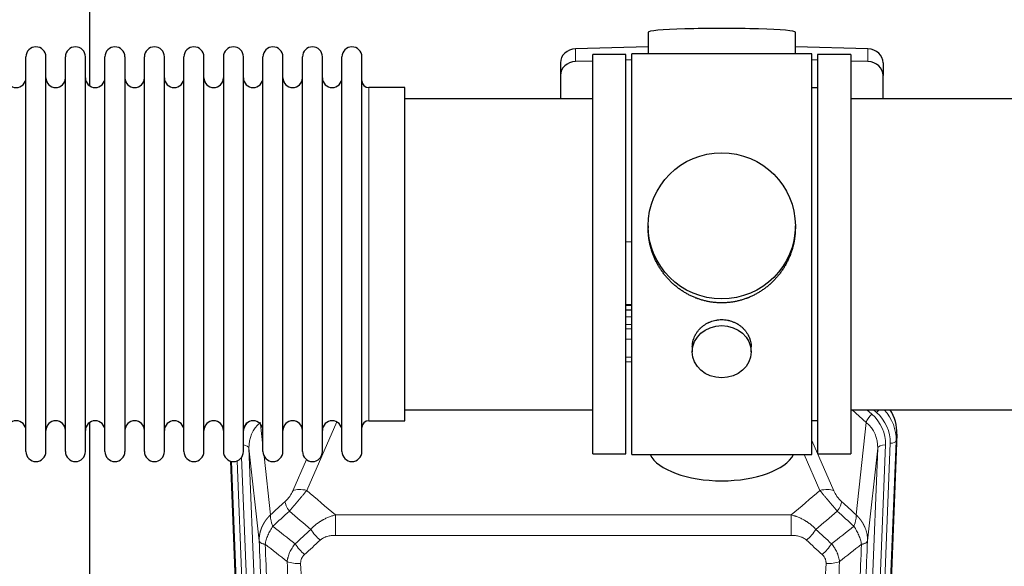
# Model space of a CAD drawing. Header units: inches. Extents: x 0 to 23760, y -13 to 16800.
# Tile 41 of 256: x 5277 to 5781, y 6210 to 6490. Entities that reach past the tile are written whole.
import ezdxf

# ---------------------------------------------------------------- set-up
doc = ezdxf.new("R2010")
doc.units = ezdxf.units.IN
doc.layers.add('1', color=7, linetype='Continuous', true_color=0xffffff)

msp = doc.modelspace()

# ---------------------------------------------------------------- linework, layer by layer
at = {"layer": '1', "color": 2, "linetype": 'Continuous', "lineweight": 25}
for p, q in [((5312.946, 6494.065), (5312.946, 6455.82)), ((5598.622, 6483.21), (5598.622, 6472.146)), ((5673.95, 6472.146), (5673.95, 6483.21)), ((5598.623, 6475.783), (5561.507, 6474.633)), ((5711.065, 6474.633), (5673.949, 6475.783)), ((5280.486, 6459.215), (5280.486, 6470.616)), ((5290.686, 6459.215), (5290.686, 6470.616)), ((5300.686, 6459.215), (5300.686, 6470.616)), ((5310.886, 6459.215), (5310.886, 6470.616)), ((5320.886, 6459.215), (5320.886, 6470.616)), ((5331.086, 6470.616), (5331.086, 6459.215)), ((5341.086, 6459.215), (5341.086, 6470.616)), ((5351.286, 6459.215), (5351.286, 6470.616)), ((5361.286, 6268.816), (5361.286, 6470.616)), ((5371.486, 6268.816), (5371.486, 6470.616)), ((5381.486, 6470.616), (5381.486, 6268.816)), ((5391.686, 6268.816), (5391.686, 6470.616)), ((5401.686, 6268.816), (5401.686, 6470.616)), ((5411.886, 6268.816), (5411.886, 6470.616)), ((5421.886, 6268.816), (5421.886, 6470.616)), ((5432.086, 6268.816), (5432.086, 6470.616)), ((5442.086, 6268.816), (5442.086, 6470.616)), ((5452.286, 6268.816), (5452.286, 6470.616)), ((5570.286, 6267.716), (5570.286, 6471.716)), ((5587.286, 6471.716), (5570.286, 6471.716)), ((5587.286, 6267.716), (5587.286, 6471.716)), ((5590.286, 6267.286), (5590.286, 6472.146)), ((5634.841, 6472.146), (5590.286, 6472.146)), ((5682.286, 6472.146), (5634.841, 6472.146)), ((5682.286, 6267.286), (5682.286, 6472.146)), ((5702.286, 6471.716), (5685.286, 6471.716)), ((5685.286, 6471.716), (5685.286, 6267.716)), ((5702.286, 6471.716), (5702.286, 6267.716)), ((5553.786, 6467.541), (5553.786, 6461.077)), ((5570.286, 6468.441), (5561.507, 6468.169)), ((5590.286, 6469.06), (5587.287, 6468.967)), ((5685.285, 6468.967), (5682.286, 6469.06)), ((5711.065, 6468.169), (5702.286, 6468.441)), ((5718.786, 6467.541), (5718.786, 6461.077)), ((5553.786, 6461.077), (5553.786, 6449.216)), ((5718.786, 6449.216), (5718.786, 6461.077)), ((5280.486, 6268.816), (5280.486, 6459.215)), ((5290.686, 6268.816), (5290.686, 6459.215)), ((5300.686, 6268.816), (5300.686, 6459.215)), ((5310.886, 6268.816), (5310.886, 6459.215)), ((5320.886, 6268.816), (5320.886, 6459.215)), ((5331.086, 6459.215), (5331.086, 6268.816)), ((5341.086, 6268.816), (5341.086, 6459.215)), ((5351.286, 6268.816), (5351.286, 6459.215)), ((5474.286, 6454.866), (5455.786, 6454.866)), ((5474.286, 6284.566), (5474.286, 6454.866)), ((5685.286, 6454.716), (5682.286, 6454.716)), ((5570.286, 6449.216), (5474.286, 6449.216)), ((5798.286, 6449.216), (5702.286, 6449.216)), ((5598.646, 6384.204), (5598.646, 6383.067)), ((5673.926, 6383.067), (5673.926, 6384.204)), ((5587.287, 6376.205), (5590.286, 6376.113)), ((5587.284, 6341.33), (5590.283, 6341.33)), ((5590.284, 6343.834), (5587.286, 6343.834)), ((5621.238, 6322.432), (5621.238, 6319.847)), ((5651.334, 6319.847), (5651.334, 6322.42)), ((5474.286, 6290.216), (5570.286, 6290.216)), ((5702.286, 6290.216), (5798.286, 6290.216)), ((5455.786, 6284.566), (5474.286, 6284.566)), ((5682.286, 6284.716), (5685.286, 6284.716)), ((5312.946, 6283.607), (5312.946, 6056.806)), ((5725.808, 6277.714), (5712.69, 5944.512)), ((5397.882, 5944.512), (5385.309, 6263.875)), ((5570.286, 6267.716), (5587.286, 6267.716)), ((5590.286, 6267.286), (5682.286, 6267.286)), ((5685.286, 6267.716), (5702.286, 6267.716))]:
    msp.add_line(p, q, dxfattribs=at)
at = {"layer": '1', "color": 110, "linetype": 'Continuous', "lineweight": 13}
for p, q in [((5561.507, 6474.633), (5561.507, 6468.169)), ((5711.065, 6474.633), (5711.065, 6468.169)), ((5455.786, 6284.566), (5455.786, 6454.866)), ((5590.284, 6343.445), (5587.286, 6343.445)), ((5587.284, 6337.693), (5590.284, 6337.693)), ((5590.284, 6333.722), (5587.284, 6333.722)), ((5587.285, 6331.631), (5590.283, 6331.631)), ((5590.283, 6326.338), (5587.285, 6326.338)), ((5587.285, 6317.08), (5590.284, 6317.08)), ((5590.284, 6314.635), (5587.285, 6314.635)), ((5710.212, 6283.739), (5702.91, 6290.216)), ((5713.037, 6287.995), (5710.532, 6290.216)), ((5715.428, 6288.83), (5713.866, 6290.216)), ((5439.454, 6283.97), (5424.073, 6248.939)), ((5704.987, 6236.539), (5710.212, 6283.739)), ((5400.459, 6282.847), (5401.686, 6271.76)), ((5682.286, 6274.468), (5693.56, 6248.789)), ((5725.427, 6274.276), (5712.317, 5941.254)), ((5725.808, 6277.714), (5725.427, 6274.276)), ((5394.522, 6270.594), (5407.589, 5938.7)), ((5399.77, 6223.188), (5394.522, 6270.594)), ((5702.983, 5938.7), (5716.05, 6270.594)), ((5720.042, 6272.22), (5706.975, 5940.327)), ((5709.323, 5940.034), (5722.433, 6273.056)), ((5716.05, 6270.594), (5710.802, 6223.188)), ((5398.255, 5941.254), (5385.556, 6263.817)), ((5388.492, 6264.085), (5401.249, 5940.034)), ((5390.779, 6265.909), (5403.597, 5940.327)), ((5402.275, 6266.436), (5405.585, 6236.539)), ((5417.012, 6248.789), (5423.992, 6264.688)), ((5686.499, 6248.939), (5678.443, 6267.286)), ((5438.7, 6236.419), (5671.872, 6236.419)), ((5438.7, 6225.988), (5438.7, 6236.419)), ((5671.872, 6225.988), (5671.872, 6236.419)), ((5671.872, 6225.988), (5438.7, 6225.988))]:
    msp.add_line(p, q, dxfattribs=at)
at = {"layer": '1', "color": 2, "linetype": 'Continuous', "lineweight": 25}
for centre, radius, start, end in [((5285.586, 6470.616), 5.1, 0, 180), ((5305.786, 6470.616), 5.1, 0, 180), ((5325.986, 6470.616), 5.1, 0, 180), ((5346.186, 6470.616), 5.1, 0, 180), ((5366.386, 6470.616), 5.1, 0, 180), ((5386.586, 6470.616), 5.1, 0, 180), ((5406.786, 6470.616), 5.1, 0, 180), ((5426.986, 6470.616), 5.1, 0, 180), ((5447.186, 6470.616), 5.1, 0, 180), ((5275.486, 6459.866), 5, 180, 0), ((5295.686, 6459.866), 5, 180, 0), ((5315.886, 6459.866), 5, 180, 0), ((5336.086, 6459.866), 5, 180, 0), ((5356.286, 6459.866), 5, 180, 0), ((5376.486, 6459.866), 5, 180, 0), ((5396.686, 6459.866), 5, 180, 0), ((5416.886, 6459.866), 5, 180, 0), ((5437.086, 6459.866), 5, 180, 0), ((5455.786, 6458.366), 3.5, 180, 270), ((5275.486, 6279.566), 5, 0, 180), ((5295.686, 6279.566), 5, 0, 180), ((5315.886, 6279.566), 5, 0, 180), ((5336.086, 6279.566), 5, 0, 180), ((5356.286, 6279.566), 5, 0, 180), ((5376.486, 6279.566), 5, 0, 180), ((5396.686, 6279.566), 5, 0, 180), ((5416.886, 6279.566), 5, 0, 180), ((5437.086, 6279.566), 5, 0, 180), ((5455.786, 6281.066), 3.5, 90, 180), ((5285.586, 6268.816), 5.1, 180, 0), ((5305.786, 6268.816), 5.1, 180, 0), ((5325.986, 6268.816), 5.1, 180, 0), ((5346.186, 6268.816), 5.1, 180, 0), ((5366.386, 6268.816), 5.1, 180, 0), ((5386.586, 6268.816), 5.1, 180, 0), ((5406.786, 6268.816), 5.1, 180, 0), ((5426.986, 6268.816), 5.1, 180, 0), ((5447.186, 6268.816), 5.1, 180, 0)]:
    msp.add_arc(centre, radius, start, end, dxfattribs=at)
for centre, major_axis, ratio, start_param, end_param in [((5636.286, 6483.21), (37.664, 0), 0.0504434, 0, 3.1415927), ((5561.786, 6467.541), (8, 0), 0.8870108, 1.6057029, 3.1415927), ((5710.786, 6467.541), (8, 0), 0.8870108, 0, 1.5358897), ((5561.786, 6461.077), (8, 0), 0.8870108, 1.6057029, 3.1415927), ((5710.786, 6461.077), (8, 0), 0.8870108, 0, 1.5358897), ((5698.786, 6278.522), (-27.038, -0.124), 0.8859493, 3.102669, 3.6464193), ((5636.286, 6271.258), (37.64, 0), 0.4617486, 3.372107, 6.0525728)]:
    msp.add_ellipse(centre, major_axis=major_axis, ratio=ratio, start_param=start_param, end_param=end_param, dxfattribs=at)
for centre, major_axis, ratio in [((5636.286, 6384.204), (37.64, 0), 0.9914449), ((5636.286, 6319.847), (-15.048, 0), 0.8870108)]:
    msp.add_ellipse(centre, major_axis=major_axis, ratio=ratio, dxfattribs=at)
at = {"layer": '1', "color": 110, "linetype": 'Continuous', "lineweight": 13}
for centre, major_axis, ratio, start_param, end_param in [((5715.428, 6290.216), (1.991, 2.244), 0.3265056, 4.3596844, 4.9945095), ((5698.414, 6273.775), (-24.034, -0.11), 0.8859493, 3.102669, 3.9217821), ((5698.414, 6275.16), (27.029, -0.244), 0.8851019, 6.2564288, 6.9740615), ((5414.55, 6271.092), (20.033, -0.591), 0.8872905, 2.3837407, 3.2028538), ((5713.037, 6286.148), (2.654, 2.992), 0.3265056, 1.2180917, 2.7365282), ((5696.022, 6271.092), (-20.033, -0.591), 0.8872905, 3.0803315, 3.8994446), ((5696.022, 6272.939), (-24.034, -0.11), 0.8859493, 3.102669, 3.9217821), ((5414.55, 6272.939), (24.034, -0.11), 0.8859493, 2.6223803, 2.8322909), ((5722.433, 6274.441), (2.998, -0.118), 0.4614673, 4.7305545, 6.248991), ((5390.53, 6270.373), (3.997, 0.157), 0.4614673, 0.0341943, 1.2593116), ((5720.042, 6270.373), (3.997, -0.157), 0.4614673, 1.5889619, 3.1073983), ((5424.073, 6242.767), (-9.156, 4.02), 0.5833249, 4.9631119, 5.806783), ((5686.499, 6242.767), (-9.156, -4.02), 0.5833249, 3.617995, 4.4616661), ((5419.986, 6237.169), (6.719, -7.407), 0.3029797, 3.5431496, 4.2886573), ((5690.586, 6237.169), (-6.719, -7.407), 0.3029797, 1.994528, 2.7400357), ((5430.941, 6227.782), (6.736, -7.391), 0.3030979, 4.2875497, 5.03344), ((5679.631, 6227.782), (-6.736, -7.391), 0.3030979, 1.2497453, 1.9956357), ((5422.933, 6220.49), (6.729, -7.397), 0.3051216, 4.2889758, 5.0360109), ((5687.639, 6220.49), (6.729, 7.397), 0.3051216, 4.388767, 5.1358022), ((5420.961, 6215.896), (-9.992, -0.404), 0.431453, 0.7935197, 1.5533391), ((5689.611, 6215.896), (-9.992, 0.404), 0.431453, 1.5882535, 2.3480729)]:
    msp.add_ellipse(centre, major_axis=major_axis, ratio=ratio, start_param=start_param, end_param=end_param, dxfattribs=at)
at = {"layer": '1', "color": 2, "linetype": 'Continuous', "lineweight": 25}
for points, knots in [([(5636.286, 6344.833), (5635.658, 6344.833), (5634.409, 6344.866), (5632.552, 6345.01), (5630.712, 6345.25), (5628.889, 6345.582), (5627.082, 6346.007), (5625.889, 6346.353), (5624.999, 6346.636), (5624.702, 6346.734), (5624.333, 6346.862), (5624.259, 6346.888), (5624.112, 6346.94), (5623.891, 6347.018), (5623.086, 6347.314), (5621.79, 6347.838), (5620.108, 6348.617), (5618.471, 6349.476), (5616.878, 6350.414), (5615.328, 6351.432), (5614.324, 6352.163), (5613.706, 6352.638), (5613.583, 6352.733), (5613.338, 6352.926), (5612.973, 6353.217), (5612.614, 6353.513), (5611.905, 6354.114), (5610.981, 6354.936), (5609.659, 6356.23), (5608.401, 6357.584), (5607.207, 6358.999), (5606.453, 6359.983), (5605.904, 6360.736), (5605.634, 6361.117), (5605.369, 6361.503), (5605.194, 6361.762), (5605.108, 6361.893), (5604.678, 6362.546), (5604.018, 6363.603), (5603.11, 6365.225), (5602.282, 6366.884), (5601.534, 6368.579), (5600.867, 6370.31), (5600.476, 6371.489), (5600.204, 6372.382), (5600.074, 6372.831), (5599.93, 6373.359), (5599.871, 6373.587), (5599.832, 6373.738), (5599.812, 6373.814), (5599.64, 6374.498), (5599.365, 6375.715), (5599.045, 6377.545), (5598.816, 6379.379), (5598.678, 6381.218), (5598.646, 6382.466), (5598.646, 6383.1), (5598.646, 6383.12)], [0, 0, 0, 0, 0.0312188, 0.0624376, 0.0936563, 0.1248751, 0.1560939, 0.1873127, 0.1873127, 0.2029221, 0.2029221, 0.2068244, 0.2068244, 0.2107268, 0.2185315, 0.2497502, 0.280969, 0.3121878, 0.3434066, 0.3746254, 0.4058442, 0.4058442, 0.4136489, 0.4136489, 0.4214535, 0.4370629, 0.4370629, 0.4682817, 0.4995005, 0.5307193, 0.5619381, 0.5931568, 0.5931568, 0.6087662, 0.6165709, 0.6165709, 0.6243756, 0.6243756, 0.6555944, 0.6868132, 0.718032, 0.7492507, 0.7804695, 0.8116883, 0.8116883, 0.8272977, 0.8351024, 0.8390047, 0.8390047, 0.8429071, 0.8429071, 0.8741259, 0.9053447, 0.9365634, 0.9677822, 0.999001, 1, 1, 1, 1]), ([(5673.926, 6383.114), (5673.926, 6383.102), (5673.926, 6382.475), (5673.895, 6381.234), (5673.757, 6379.393), (5673.528, 6377.556), (5673.315, 6376.332), (5673.131, 6375.416), (5673.05, 6375.034), (5672.963, 6374.652), (5672.927, 6374.499), (5672.909, 6374.423), (5672.855, 6374.195), (5672.668, 6373.434), (5672.292, 6372.082), (5671.707, 6370.314), (5671.039, 6368.58), (5670.288, 6366.879), (5669.456, 6365.212), (5668.845, 6364.123), (5668.446, 6363.45), (5668.366, 6363.316), (5668.203, 6363.048), (5667.957, 6362.65), (5667.704, 6362.256), (5667.19, 6361.477), (5666.483, 6360.457), (5665.355, 6358.986), (5664.16, 6357.572), (5662.899, 6356.215), (5662.013, 6355.349), (5661.332, 6354.714), (5660.986, 6354.4), (5660.635, 6354.092), (5660.399, 6353.888), (5660.281, 6353.786), (5659.686, 6353.284), (5658.719, 6352.506), (5657.222, 6351.416), (5655.678, 6350.404), (5654.087, 6349.468), (5652.449, 6348.609), (5651.325, 6348.089), (5650.469, 6347.719), (5650.038, 6347.539), (5649.602, 6347.367), (5649.384, 6347.282), (5649.311, 6347.254), (5649.165, 6347.198), (5648.507, 6346.95), (5647.257, 6346.519), (5645.475, 6346.004), (5643.675, 6345.58), (5641.856, 6345.249), (5640.019, 6345.01), (5638.782, 6344.914), (5637.85, 6344.865), (5637.382, 6344.847), (5636.835, 6344.836), (5636.6, 6344.834), (5636.443, 6344.833), (5636.365, 6344.833), (5636.286, 6344.833)], [0, 0, 0, 0, 0.0006246, 0.0318551, 0.0630856, 0.0943161, 0.1255465, 0.1255465, 0.1411618, 0.1450656, 0.1450656, 0.1489694, 0.1489694, 0.156777, 0.1880075, 0.219238, 0.2504685, 0.2816989, 0.3129294, 0.3441599, 0.3441599, 0.3519675, 0.3519675, 0.3597751, 0.3753904, 0.3753904, 0.4066209, 0.4378513, 0.4690818, 0.5003123, 0.5315428, 0.5315428, 0.547158, 0.5549656, 0.5549656, 0.5627733, 0.5627733, 0.5940037, 0.6252342, 0.6564647, 0.6876952, 0.7189257, 0.7501562, 0.7501562, 0.7657714, 0.773579, 0.773579, 0.7774828, 0.7774828, 0.7813866, 0.8126171, 0.8438476, 0.8750781, 0.9063086, 0.937539, 0.9687695, 0.9687695, 0.9843848, 0.9921924, 0.9960962, 0.9960962, 1, 1, 1, 1]), ([(5621.238, 6322.43), (5621.239, 6322.86), (5621.262, 6323.292), (5621.322, 6323.838), (5621.336, 6323.949), (5621.366, 6324.17), (5621.416, 6324.5), (5621.48, 6324.828), (5621.624, 6325.48), (5621.743, 6325.91), (5622.028, 6326.761), (5622.193, 6327.182), (5622.476, 6327.806), (5622.576, 6328.013), (5622.709, 6328.27), (5622.736, 6328.321), (5622.79, 6328.423), (5622.873, 6328.576), (5622.958, 6328.727), (5623.249, 6329.227), (5623.502, 6329.615), (5624.046, 6330.369), (5624.338, 6330.734), (5624.804, 6331.263), (5624.965, 6331.437), (5625.213, 6331.693), (5625.339, 6331.82), (5625.468, 6331.945), (5625.555, 6332.028), (5625.598, 6332.069), (5625.993, 6332.438), (5626.358, 6332.748), (5627.116, 6333.333), (5627.509, 6333.608), (5628.323, 6334.122), (5628.744, 6334.361), (5629.288, 6334.638), (5629.398, 6334.692), (5629.619, 6334.798), (5629.731, 6334.849), (5630.067, 6335.001), (5630.293, 6335.096), (5630.975, 6335.365), (5631.438, 6335.522), (5632.375, 6335.794), (5632.851, 6335.908), (5633.575, 6336.047), (5633.818, 6336.087), (5634.186, 6336.14), (5634.309, 6336.156), (5634.494, 6336.178), (5634.555, 6336.185), (5634.679, 6336.198), (5634.741, 6336.204), (5635.296, 6336.257), (5635.789, 6336.28), (5636.772, 6336.28), (5637.262, 6336.257), (5638.239, 6336.166), (5638.727, 6336.097), (5639.335, 6335.982), (5639.456, 6335.958), (5639.699, 6335.906), (5640.061, 6335.824), (5640.418, 6335.73), (5641.125, 6335.526), (5641.587, 6335.368), (5642.493, 6335.012), (5642.936, 6334.813), (5643.588, 6334.484), (5643.803, 6334.369), (5644.122, 6334.188), (5644.228, 6334.127), (5644.437, 6334.001), (5644.541, 6333.938), (5645.054, 6333.614), (5645.449, 6333.338), (5646.206, 6332.755), (5646.569, 6332.447), (5647.263, 6331.799), (5647.595, 6331.459), (5647.949, 6331.058), (5647.988, 6331.013), (5648.066, 6330.923), (5648.181, 6330.788), (5648.443, 6330.468), (5648.656, 6330.189), (5649.065, 6329.623), (5649.317, 6329.236), (5649.78, 6328.442), (5649.991, 6328.036), (5650.275, 6327.412), (5650.364, 6327.201), (5650.49, 6326.882), (5650.531, 6326.775), (5650.609, 6326.562), (5650.646, 6326.455), (5650.826, 6325.919), (5650.946, 6325.489), (5651.138, 6324.623), (5651.211, 6324.187), (5651.284, 6323.531), (5651.302, 6323.312), (5651.321, 6322.982), (5651.328, 6322.817), (5651.332, 6322.651), (5651.333, 6322.541), (5651.334, 6322.486), (5651.334, 6322.428), (5651.334, 6322.425), (5651.334, 6322.423)], [0, 0, 0, 0, 0.0308202, 0.0308202, 0.0386347, 0.0386347, 0.0464491, 0.062078, 0.062078, 0.0933358, 0.0933358, 0.1245936, 0.1245936, 0.1402226, 0.1402226, 0.1441298, 0.1441298, 0.148037, 0.1558515, 0.1558515, 0.1871093, 0.1871093, 0.2183671, 0.2183671, 0.233996, 0.233996, 0.2418105, 0.2457177, 0.2457177, 0.2496249, 0.2496249, 0.2808827, 0.2808827, 0.3121405, 0.3121405, 0.3433983, 0.3433983, 0.3512128, 0.3512128, 0.3590273, 0.3590273, 0.3746562, 0.3746562, 0.405914, 0.405914, 0.4371718, 0.4371718, 0.4528007, 0.4528007, 0.4606152, 0.4606152, 0.4645224, 0.4645224, 0.4684296, 0.4684296, 0.4996874, 0.4996874, 0.5309452, 0.5309452, 0.5622031, 0.5622031, 0.5700175, 0.5700175, 0.577832, 0.5934609, 0.5934609, 0.6247187, 0.6247187, 0.6559765, 0.6559765, 0.6716054, 0.6716054, 0.6794199, 0.6794199, 0.6872343, 0.6872343, 0.7184921, 0.7184921, 0.7497499, 0.7497499, 0.7810078, 0.7810078, 0.784915, 0.784915, 0.7888222, 0.7966367, 0.8122656, 0.8122656, 0.8435234, 0.8435234, 0.8747812, 0.8747812, 0.8904101, 0.8904101, 0.8982246, 0.8982246, 0.906039, 0.906039, 0.9372968, 0.9372968, 0.9685546, 0.9685546, 0.9841835, 0.9841835, 0.991998, 0.9959052, 0.9959052, 0.9998125, 0.9998125, 1, 1, 1, 1])]:
    msp.add_open_spline(points, degree=3, knots=knots, dxfattribs=at)
at = {"layer": '1', "color": 110, "linetype": 'Continuous', "lineweight": 13}
for points, knots in [([(5417.012, 6248.789), (5416.986, 6248.732), (5416.961, 6248.674), (5416.908, 6248.558), (5416.881, 6248.499), (5416.798, 6248.324), (5416.74, 6248.206), (5416.561, 6247.851), (5416.432, 6247.612), (5416.224, 6247.249), (5416.153, 6247.127), (5416.041, 6246.944), (5415.984, 6246.852), (5415.926, 6246.759), (5415.887, 6246.698), (5415.867, 6246.667), (5415.687, 6246.389), (5415.52, 6246.144), (5415.169, 6245.657), (5414.986, 6245.416), (5414.745, 6245.118), (5414.673, 6245.028), (5414.598, 6244.939), (5414.549, 6244.88), (5414.524, 6244.85), (5414.398, 6244.702), (5414.297, 6244.586), (5413.99, 6244.243), (5413.782, 6244.022), (5413.359, 6243.596), (5413.143, 6243.39), (5412.925, 6243.191)], [0, 0, 0, 0, 0.03125, 0.03125, 0.0625, 0.0625, 0.125, 0.125, 0.25, 0.25, 0.3125, 0.3125, 0.34375, 0.359375, 0.359375, 0.375, 0.375, 0.5, 0.5, 0.625, 0.625, 0.65625, 0.671875, 0.671875, 0.6875, 0.6875, 0.75, 0.75, 0.875, 0.875, 1, 1, 1, 1]), ([(5415.178, 6238.359), (5415.562, 6238.797), (5416.332, 6239.681), (5417.108, 6240.581), (5417.691, 6241.261), (5417.886, 6241.489), (5418.13, 6241.775), (5418.179, 6241.832), (5418.277, 6241.947), (5418.423, 6242.118), (5418.569, 6242.29), (5419.053, 6242.86), (5419.436, 6243.314), (5420.195, 6244.217), (5420.571, 6244.666), (5421.036, 6245.225), (5421.128, 6245.336), (5421.313, 6245.559), (5421.588, 6245.89), (5421.858, 6246.218), (5422.392, 6246.867), (5422.74, 6247.292), (5423.249, 6247.919), (5423.417, 6248.126), (5423.666, 6248.433), (5423.748, 6248.535), (5423.912, 6248.738), (5423.993, 6248.839), (5424.073, 6248.939)], [0, 0, 0, 0, 0.125, 0.25, 0.25, 0.3125, 0.3125, 0.328125, 0.328125, 0.34375, 0.375, 0.375, 0.5, 0.5, 0.625, 0.625, 0.65625, 0.65625, 0.6875, 0.75, 0.75, 0.875, 0.875, 0.9375, 0.9375, 0.96875, 0.96875, 1, 1, 1, 1]), ([(5686.499, 6248.939), (5686.821, 6248.538), (5687.151, 6248.13), (5687.829, 6247.297), (5688.176, 6246.872), (5688.71, 6246.223), (5688.89, 6246.005), (5689.164, 6245.674), (5689.255, 6245.563), (5689.394, 6245.396), (5689.44, 6245.341), (5689.533, 6245.229), (5689.579, 6245.173), (5689.998, 6244.67), (5690.748, 6243.772), (5691.513, 6242.867), (5692.092, 6242.185), (5692.286, 6241.957), (5692.578, 6241.615), (5692.676, 6241.501), (5692.823, 6241.329), (5692.872, 6241.272), (5692.97, 6241.158), (5693.019, 6241.101), (5693.459, 6240.587), (5693.848, 6240.136), (5694.624, 6239.241), (5695.01, 6238.798), (5695.394, 6238.359)], [0, 0, 0, 0, 0.125, 0.125, 0.25, 0.25, 0.3125, 0.3125, 0.34375, 0.34375, 0.359375, 0.359375, 0.375, 0.375, 0.5, 0.625, 0.625, 0.6875, 0.6875, 0.71875, 0.71875, 0.734375, 0.734375, 0.75, 0.75, 0.875, 0.875, 1, 1, 1, 1]), ([(5697.648, 6243.191), (5697.428, 6243.39), (5697.212, 6243.597), (5696.786, 6244.026), (5696.576, 6244.249), (5696.318, 6244.537), (5696.267, 6244.596), (5696.165, 6244.713), (5696.014, 6244.889), (5695.868, 6245.066), (5695.582, 6245.422), (5695.399, 6245.662), (5695.049, 6246.147), (5694.882, 6246.392), (5694.703, 6246.67), (5694.683, 6246.701), (5694.644, 6246.763), (5694.585, 6246.856), (5694.453, 6247.071), (5694.345, 6247.253), (5694.138, 6247.616), (5694.009, 6247.854), (5693.771, 6248.326), (5693.662, 6248.559), (5693.56, 6248.789)], [0, 0, 0, 0, 0.125, 0.125, 0.25, 0.25, 0.28125, 0.28125, 0.3125, 0.375, 0.375, 0.5, 0.5, 0.625, 0.625, 0.640625, 0.640625, 0.65625, 0.6875, 0.75, 0.75, 0.875, 0.875, 1, 1, 1, 1]), ([(5399.77, 6223.188), (5399.769, 6223.207), (5399.768, 6223.247), (5399.766, 6223.307), (5399.764, 6223.367), (5399.763, 6223.426), (5399.762, 6223.486), (5399.761, 6223.546), (5399.76, 6223.605), (5399.76, 6223.665), (5399.76, 6223.725), (5399.76, 6223.784), (5399.76, 6223.844), (5399.761, 6223.904), (5399.761, 6223.963), (5399.762, 6224.023), (5399.763, 6224.082), (5399.765, 6224.142), (5399.767, 6224.201), (5399.769, 6224.261), (5399.771, 6224.32), (5399.773, 6224.38), (5399.776, 6224.439), (5399.778, 6224.499), (5399.782, 6224.558), (5399.785, 6224.618), (5399.788, 6224.677), (5399.792, 6224.736), (5399.796, 6224.796), (5399.8, 6224.855), (5399.805, 6224.914), (5399.809, 6224.973), (5399.814, 6225.033), (5399.82, 6225.092), (5399.825, 6225.151), (5399.83, 6225.21), (5399.836, 6225.269), (5399.842, 6225.328), (5399.849, 6225.387), (5399.855, 6225.446), (5399.862, 6225.505), (5399.869, 6225.564), (5399.876, 6225.623), (5399.883, 6225.682), (5399.891, 6225.741), (5399.899, 6225.8), (5399.907, 6225.858), (5399.915, 6225.917), (5399.923, 6225.976), (5399.932, 6226.034), (5399.941, 6226.093), (5399.95, 6226.152), (5399.959, 6226.21), (5399.969, 6226.269), (5399.979, 6226.327), (5399.989, 6226.385), (5399.999, 6226.444), (5400.01, 6226.502), (5400.02, 6226.56), (5400.031, 6226.619), (5400.042, 6226.677), (5400.053, 6226.735), (5400.065, 6226.793), (5400.077, 6226.851), (5400.089, 6226.909), (5400.101, 6226.967), (5400.113, 6227.025), (5400.126, 6227.083), (5400.138, 6227.14), (5400.151, 6227.198), (5400.165, 6227.256), (5400.178, 6227.313), (5400.192, 6227.371), (5400.205, 6227.429), (5400.22, 6227.486), (5400.234, 6227.543), (5400.248, 6227.601), (5400.263, 6227.658), (5400.278, 6227.715), (5400.293, 6227.773), (5400.308, 6227.83), (5400.323, 6227.887), (5400.339, 6227.944), (5400.355, 6228.001), (5400.371, 6228.058), (5400.387, 6228.115), (5400.404, 6228.171), (5400.42, 6228.228), (5400.437, 6228.285), (5400.454, 6228.341), (5400.472, 6228.398), (5400.489, 6228.454), (5400.507, 6228.511), (5400.525, 6228.567), (5400.543, 6228.623), (5400.561, 6228.68), (5400.579, 6228.736), (5400.598, 6228.792), (5400.617, 6228.848), (5400.636, 6228.904), (5400.655, 6228.96), (5400.675, 6229.015), (5400.694, 6229.071), (5400.714, 6229.127), (5400.734, 6229.183), (5400.754, 6229.238), (5400.774, 6229.293), (5400.795, 6229.349), (5400.816, 6229.404), (5400.837, 6229.459), (5400.858, 6229.515), (5400.879, 6229.57), (5400.901, 6229.625), (5400.922, 6229.68), (5400.944, 6229.735), (5400.966, 6229.789), (5400.988, 6229.844), (5401.011, 6229.899), (5401.033, 6229.953), (5401.056, 6230.008), (5401.079, 6230.062), (5401.102, 6230.117), (5401.126, 6230.171), (5401.149, 6230.225), (5401.173, 6230.279), (5401.197, 6230.333), (5401.221, 6230.387), (5401.245, 6230.441), (5401.269, 6230.495), (5401.294, 6230.548), (5401.318, 6230.602), (5401.343, 6230.656), (5401.368, 6230.709), (5401.394, 6230.762), (5401.419, 6230.816), (5401.445, 6230.869), (5401.471, 6230.922), (5401.496, 6230.975), (5401.523, 6231.028), (5401.549, 6231.081), (5401.575, 6231.134), (5401.602, 6231.186), (5401.629, 6231.239), (5401.656, 6231.291), (5401.683, 6231.344), (5401.71, 6231.396), (5401.738, 6231.448), (5401.765, 6231.5), (5401.793, 6231.553), (5401.821, 6231.605), (5401.849, 6231.656), (5401.877, 6231.708), (5401.906, 6231.76), (5401.934, 6231.812), (5401.963, 6231.863), (5401.992, 6231.914), (5402.021, 6231.966), (5402.05, 6232.017), (5402.08, 6232.068), (5402.109, 6232.119), (5402.139, 6232.17), (5402.169, 6232.221), (5402.199, 6232.272), (5402.229, 6232.323), (5402.259, 6232.373), (5402.29, 6232.424), (5402.32, 6232.474), (5402.351, 6232.524), (5402.382, 6232.574), (5402.413, 6232.625), (5402.445, 6232.675), (5402.476, 6232.724), (5402.507, 6232.774), (5402.539, 6232.824), (5402.571, 6232.874), (5402.603, 6232.923), (5402.635, 6232.973), (5402.667, 6233.022), (5402.7, 6233.071), (5402.732, 6233.12), (5402.765, 6233.169), (5402.798, 6233.218), (5402.831, 6233.267), (5402.864, 6233.316), (5402.897, 6233.364), (5402.931, 6233.413), (5402.964, 6233.461), (5402.998, 6233.509), (5403.032, 6233.558), (5403.066, 6233.606), (5403.1, 6233.654), (5403.134, 6233.702), (5403.169, 6233.749), (5403.203, 6233.797), (5403.238, 6233.845), (5403.273, 6233.892), (5403.308, 6233.939), (5403.343, 6233.987), (5403.378, 6234.034), (5403.413, 6234.081), (5403.449, 6234.128), (5403.484, 6234.175), (5403.52, 6234.221), (5403.556, 6234.268), (5403.592, 6234.315), (5403.628, 6234.361), (5403.664, 6234.407), (5403.701, 6234.453), (5403.737, 6234.499), (5403.774, 6234.545), (5403.811, 6234.591), (5403.848, 6234.637), (5403.885, 6234.683), (5403.922, 6234.728), (5403.959, 6234.774), (5403.996, 6234.819), (5404.034, 6234.864), (5404.072, 6234.909), (5404.109, 6234.954), (5404.147, 6234.999), (5404.185, 6235.044), (5404.223, 6235.089), (5404.261, 6235.133), (5404.3, 6235.177), (5404.338, 6235.222), (5404.377, 6235.266), (5404.416, 6235.31), (5404.454, 6235.354), (5404.493, 6235.398), (5404.532, 6235.442), (5404.571, 6235.485), (5404.611, 6235.529), (5404.65, 6235.572), (5404.69, 6235.616), (5404.729, 6235.659), (5404.769, 6235.702), (5404.809, 6235.745), (5404.849, 6235.788), (5404.889, 6235.83), (5404.929, 6235.873), (5404.969, 6235.915), (5405.009, 6235.958), (5405.05, 6236), (5405.09, 6236.042), (5405.131, 6236.084), (5405.172, 6236.126), (5405.213, 6236.168), (5405.254, 6236.21), (5405.295, 6236.251), (5405.336, 6236.293), (5405.377, 6236.334), (5405.418, 6236.375), (5405.46, 6236.416), (5405.502, 6236.457), (5405.543, 6236.498), (5405.571, 6236.526), (5405.585, 6236.539)], [0, 0, 0, 0, 0.0042303, 0.0084583, 0.0126838, 0.016907, 0.0211277, 0.0253461, 0.0295621, 0.0337757, 0.037987, 0.0421959, 0.0464023, 0.0506064, 0.0548082, 0.0590075, 0.0632045, 0.0673991, 0.0715913, 0.0757811, 0.0799686, 0.0841537, 0.0883364, 0.0925167, 0.0966947, 0.1008703, 0.1050435, 0.1092144, 0.1133829, 0.117549, 0.1217128, 0.1258741, 0.1300332, 0.1341898, 0.1383441, 0.1424961, 0.1466456, 0.1507929, 0.1549377, 0.1590802, 0.1632203, 0.1673581, 0.1714935, 0.1756266, 0.1797573, 0.1838856, 0.1880116, 0.1921352, 0.1962565, 0.2003755, 0.204492, 0.2086063, 0.2127182, 0.2168277, 0.2209349, 0.2250397, 0.2291422, 0.2332423, 0.2373401, 0.2414356, 0.2455287, 0.2496195, 0.2537079, 0.257794, 0.2618777, 0.2659591, 0.2700382, 0.2741149, 0.2781893, 0.2822614, 0.2863311, 0.2903985, 0.2944635, 0.2985262, 0.3025866, 0.3066447, 0.3107004, 0.3147538, 0.3188048, 0.3228536, 0.3269, 0.3309441, 0.3349858, 0.3390253, 0.3430624, 0.3470972, 0.3511296, 0.3551598, 0.3591876, 0.3632131, 0.3672363, 0.3712571, 0.3752757, 0.3792919, 0.3833058, 0.3873174, 0.3913267, 0.3953337, 0.3993384, 0.4033407, 0.4073408, 0.4113385, 0.4153339, 0.419327, 0.4233179, 0.4273064, 0.4312926, 0.4352765, 0.4392581, 0.4432373, 0.4472143, 0.451189, 0.4551614, 0.4591315, 0.4630993, 0.4670648, 0.471028, 0.4749889, 0.4789475, 0.4829038, 0.4868578, 0.4908095, 0.494759, 0.4987061, 0.502651, 0.5065936, 0.5105338, 0.5144718, 0.5184076, 0.522341, 0.5262721, 0.530201, 0.5341276, 0.5380519, 0.5419739, 0.5458936, 0.5498111, 0.5537262, 0.5576392, 0.5615498, 0.5654581, 0.5693642, 0.573268, 0.5771696, 0.5810688, 0.5849658, 0.5888606, 0.592753, 0.5966432, 0.6005311, 0.6044168, 0.6083002, 0.6121813, 0.6160602, 0.6199368, 0.6238111, 0.6276832, 0.6315531, 0.6354206, 0.6392859, 0.643149, 0.6470098, 0.6508684, 0.6547247, 0.6585787, 0.6624305, 0.66628, 0.6701273, 0.6739724, 0.6778152, 0.6816557, 0.685494, 0.6893301, 0.6931639, 0.6969955, 0.7008248, 0.7046519, 0.7084768, 0.7122994, 0.7161198, 0.7199379, 0.7237539, 0.7275675, 0.731379, 0.7351882, 0.7389952, 0.7427999, 0.7466024, 0.7504027, 0.7542008, 0.7579966, 0.7617902, 0.7655816, 0.7693708, 0.7731577, 0.7769424, 0.7807249, 0.7845052, 0.7882833, 0.7920591, 0.7958327, 0.7996042, 0.8033734, 0.8071403, 0.8109051, 0.8146677, 0.818428, 0.8221862, 0.8259421, 0.8296958, 0.8334474, 0.8371967, 0.8409438, 0.8446887, 0.8484314, 0.8521719, 0.8559102, 0.8596463, 0.8633802, 0.867112, 0.8708415, 0.8745688, 0.8782939, 0.8820169, 0.8857376, 0.8894562, 0.8931726, 0.8968867, 0.9005987, 0.9043086, 0.9080162, 0.9117216, 0.9154249, 0.919126, 0.9228249, 0.9265216, 0.9302161, 0.9339085, 0.9375987, 0.9412867, 0.9449725, 0.9486562, 0.9523377, 0.956017, 0.9596942, 0.9633691, 0.967042, 0.9707126, 0.9743811, 0.9780474, 0.9817116, 0.9853736, 0.9890334, 0.9926911, 0.9963466, 1, 1, 1, 1]), ([(5406.691, 6230.653), (5406.584, 6230.937), (5406.484, 6231.218), (5406.296, 6231.776), (5406.209, 6232.051), (5406.05, 6232.594), (5405.978, 6232.861), (5405.849, 6233.385), (5405.792, 6233.641), (5405.695, 6234.142), (5405.655, 6234.386), (5405.593, 6234.86), (5405.57, 6235.09), (5405.53, 6235.756), (5405.539, 6236.167), (5405.585, 6236.539)], [0, 0, 0, 0, 0.125, 0.125, 0.25, 0.25, 0.375, 0.375, 0.5, 0.5, 0.625, 0.625, 0.75, 0.75, 1, 1, 1, 1]), ([(5426.124, 6228.968), (5426.324, 6229.197), (5426.529, 6229.422), (5426.846, 6229.754), (5426.954, 6229.864), (5427.17, 6230.081), (5427.28, 6230.188), (5427.833, 6230.719), (5428.294, 6231.126), (5429.251, 6231.903), (5429.747, 6232.274), (5430.388, 6232.717), (5430.518, 6232.804), (5430.714, 6232.934), (5430.779, 6232.976), (5430.911, 6233.062), (5430.977, 6233.104), (5431.308, 6233.314), (5431.642, 6233.517), (5431.982, 6233.713), (5432.118, 6233.79), (5432.187, 6233.829), (5432.392, 6233.944), (5432.53, 6234.019), (5432.943, 6234.239), (5433.221, 6234.381), (5434.058, 6234.79), (5434.624, 6235.041), (5435.767, 6235.504), (5436.345, 6235.714), (5437.513, 6236.096), (5438.103, 6236.268), (5438.7, 6236.419)], [0, 0, 0, 0, 0.0625, 0.0625, 0.09375, 0.09375, 0.125, 0.125, 0.25, 0.25, 0.375, 0.375, 0.40625, 0.40625, 0.421875, 0.421875, 0.4375, 0.4375, 0.5, 0.515625, 0.515625, 0.53125, 0.53125, 0.5625, 0.5625, 0.625, 0.625, 0.75, 0.75, 0.875, 0.875, 1, 1, 1, 1]), ([(5671.872, 6236.419), (5672.47, 6236.267), (5673.138, 6236.074), (5673.801, 6235.853), (5673.949, 6235.804), (5674.022, 6235.779), (5674.243, 6235.702), (5674.389, 6235.65), (5674.827, 6235.49), (5675.116, 6235.378), (5675.978, 6235.029), (5676.544, 6234.776), (5677.656, 6234.231), (5678.203, 6233.939), (5679.009, 6233.469), (5679.409, 6233.226), (5679.802, 6232.971), (5679.998, 6232.841), (5680.063, 6232.797), (5680.193, 6232.71), (5680.258, 6232.666), (5680.837, 6232.266), (5681.333, 6231.894), (5682.288, 6231.117), (5682.747, 6230.712), (5683.627, 6229.866), (5684.048, 6229.427), (5684.448, 6228.968)], [0, 0, 0, 0, 0.125, 0.140625, 0.140625, 0.15625, 0.15625, 0.1875, 0.1875, 0.25, 0.25, 0.375, 0.375, 0.5, 0.5, 0.5625, 0.59375, 0.59375, 0.609375, 0.609375, 0.625, 0.625, 0.75, 0.75, 0.875, 0.875, 1, 1, 1, 1]), ([(5704.987, 6236.539), (5705.033, 6236.167), (5705.042, 6235.756), (5705.002, 6235.09), (5704.979, 6234.86), (5704.917, 6234.386), (5704.877, 6234.142), (5704.78, 6233.641), (5704.724, 6233.385), (5704.595, 6232.861), (5704.522, 6232.594), (5704.363, 6232.051), (5704.276, 6231.776), (5704.088, 6231.218), (5703.988, 6230.937), (5703.882, 6230.653)], [0, 0, 0, 0, 0.25, 0.25, 0.375, 0.375, 0.5, 0.5, 0.625, 0.625, 0.75, 0.75, 0.875, 0.875, 1, 1, 1, 1]), ([(5704.987, 6236.539), (5705.004, 6236.522), (5705.039, 6236.489), (5705.09, 6236.438), (5705.141, 6236.388), (5705.192, 6236.337), (5705.243, 6236.286), (5705.294, 6236.235), (5705.345, 6236.183), (5705.395, 6236.132), (5705.445, 6236.08), (5705.495, 6236.028), (5705.545, 6235.976), (5705.595, 6235.924), (5705.645, 6235.872), (5705.694, 6235.819), (5705.744, 6235.766), (5705.793, 6235.713), (5705.842, 6235.66), (5705.89, 6235.607), (5705.939, 6235.554), (5705.987, 6235.5), (5706.036, 6235.446), (5706.084, 6235.392), (5706.132, 6235.338), (5706.179, 6235.284), (5706.227, 6235.23), (5706.274, 6235.175), (5706.322, 6235.12), (5706.369, 6235.065), (5706.415, 6235.01), (5706.462, 6234.955), (5706.509, 6234.9), (5706.555, 6234.844), (5706.601, 6234.788), (5706.647, 6234.732), (5706.693, 6234.676), (5706.738, 6234.62), (5706.784, 6234.564), (5706.829, 6234.507), (5706.874, 6234.45), (5706.918, 6234.393), (5706.963, 6234.336), (5707.007, 6234.279), (5707.052, 6234.222), (5707.095, 6234.164), (5707.139, 6234.106), (5707.183, 6234.049), (5707.226, 6233.991), (5707.269, 6233.932), (5707.312, 6233.874), (5707.355, 6233.816), (5707.398, 6233.757), (5707.44, 6233.698), (5707.482, 6233.639), (5707.524, 6233.58), (5707.566, 6233.521), (5707.607, 6233.462), (5707.648, 6233.402), (5707.69, 6233.342), (5707.73, 6233.282), (5707.771, 6233.222), (5707.811, 6233.162), (5707.852, 6233.102), (5707.892, 6233.042), (5707.931, 6232.981), (5707.971, 6232.92), (5708.01, 6232.859), (5708.049, 6232.798), (5708.088, 6232.737), (5708.127, 6232.676), (5708.165, 6232.614), (5708.203, 6232.553), (5708.241, 6232.491), (5708.279, 6232.429), (5708.316, 6232.367), (5708.354, 6232.305), (5708.391, 6232.242), (5708.427, 6232.18), (5708.464, 6232.117), (5708.5, 6232.055), (5708.536, 6231.992), (5708.572, 6231.929), (5708.607, 6231.865), (5708.643, 6231.802), (5708.678, 6231.739), (5708.713, 6231.675), (5708.747, 6231.611), (5708.782, 6231.548), (5708.816, 6231.484), (5708.85, 6231.42), (5708.883, 6231.355), (5708.916, 6231.291), (5708.949, 6231.226), (5708.982, 6231.162), (5709.015, 6231.097), (5709.047, 6231.032), (5709.079, 6230.967), (5709.111, 6230.902), (5709.143, 6230.837), (5709.174, 6230.771), (5709.205, 6230.706), (5709.236, 6230.64), (5709.266, 6230.575), (5709.296, 6230.509), (5709.326, 6230.443), (5709.356, 6230.377), (5709.385, 6230.31), (5709.583, 6229.86), (5709.917, 6229.01), (5710.306, 6227.741), (5710.592, 6226.442), (5710.769, 6225.12), (5710.813, 6224.193), (5710.812, 6223.669), (5710.811, 6223.549), (5710.809, 6223.428), (5710.806, 6223.308), (5710.803, 6223.228), (5710.802, 6223.188)], [0, 0, 0, 0, 0.0045083, 0.0090195, 0.0135338, 0.0180512, 0.0225715, 0.0270949, 0.0316214, 0.0361509, 0.0406834, 0.0452189, 0.0497575, 0.0542992, 0.0588439, 0.0633916, 0.0679424, 0.0724963, 0.0770532, 0.0816132, 0.0861762, 0.0907423, 0.0953114, 0.0998837, 0.104459, 0.1090373, 0.1136188, 0.1182033, 0.1227909, 0.1273815, 0.1319753, 0.1365721, 0.141172, 0.145775, 0.1503811, 0.1549903, 0.1596025, 0.1642179, 0.1688364, 0.1734579, 0.1780826, 0.1827103, 0.1873412, 0.1919752, 0.1966123, 0.2012524, 0.2058957, 0.2105422, 0.2151917, 0.2198443, 0.2245001, 0.229159, 0.233821, 0.2384861, 0.2431544, 0.2478258, 0.2525003, 0.2571779, 0.2618587, 0.2665427, 0.2712297, 0.2759199, 0.2806133, 0.2853097, 0.2900094, 0.2947122, 0.2994181, 0.3041272, 0.3088394, 0.3135548, 0.3182733, 0.322995, 0.3277199, 0.3324479, 0.3371791, 0.3419135, 0.346651, 0.3513917, 0.3561355, 0.3608826, 0.3656328, 0.3703861, 0.3751427, 0.3799024, 0.3846654, 0.3894315, 0.3942008, 0.3989732, 0.4037489, 0.4085278, 0.4133098, 0.4180951, 0.4228835, 0.4276751, 0.43247, 0.437268, 0.4420692, 0.4468737, 0.4516813, 0.4564922, 0.4613063, 0.4661235, 0.470944, 0.4757677, 0.4805947, 0.4854248, 0.4902582, 0.4950947, 0.4999345, 0.5888915, 0.6791125, 0.7706071, 0.8633844, 0.9574535, 0.965938, 0.9744348, 0.9829441, 0.9914659, 1, 1, 1, 1]), ([(5402.826, 6221.407), (5402.954, 6222.152), (5403.133, 6222.914), (5403.589, 6224.459), (5403.867, 6225.241), (5404.355, 6226.414), (5404.529, 6226.806), (5404.902, 6227.586), (5405.099, 6227.976), (5405.725, 6229.138), (5406.188, 6229.904), (5406.691, 6230.653)], [0, 0, 0, 0, 0.25, 0.25, 0.5, 0.5, 0.625, 0.625, 0.75, 0.75, 1, 1, 1, 1]), ([(5703.882, 6230.653), (5704.385, 6229.904), (5704.847, 6229.138), (5705.473, 6227.976), (5705.671, 6227.586), (5706.043, 6226.806), (5706.217, 6226.414), (5706.705, 6225.241), (5706.983, 6224.459), (5707.439, 6222.914), (5707.618, 6222.152), (5707.747, 6221.407)], [0, 0, 0, 0, 0.25, 0.25, 0.375, 0.375, 0.5, 0.5, 0.75, 0.75, 1, 1, 1, 1]), ([(5430.941, 6223.513), (5431.067, 6223.627), (5431.197, 6223.738), (5431.398, 6223.897), (5431.466, 6223.949), (5431.604, 6224.051), (5431.674, 6224.1), (5432.026, 6224.343), (5432.321, 6224.518), (5432.931, 6224.837), (5433.247, 6224.98), (5433.654, 6225.14), (5433.736, 6225.171), (5433.901, 6225.231), (5433.984, 6225.26), (5434.232, 6225.344), (5434.398, 6225.396), (5434.899, 6225.541), (5435.237, 6225.622), (5435.916, 6225.76), (5436.259, 6225.815), (5436.948, 6225.903), (5437.296, 6225.935), (5437.994, 6225.978), (5438.346, 6225.988), (5438.7, 6225.988)], [0, 0, 0, 0, 0.0625, 0.0625, 0.09375, 0.09375, 0.125, 0.125, 0.25, 0.25, 0.375, 0.375, 0.40625, 0.40625, 0.4375, 0.4375, 0.5, 0.5, 0.625, 0.625, 0.75, 0.75, 0.875, 0.875, 1, 1, 1, 1]), ([(5671.872, 6225.988), (5672.226, 6225.988), (5672.579, 6225.978), (5673.02, 6225.951), (5673.108, 6225.945), (5673.285, 6225.931), (5673.373, 6225.923), (5673.636, 6225.899), (5673.811, 6225.879), (5674.333, 6225.812), (5674.678, 6225.756), (5675.36, 6225.617), (5675.698, 6225.534), (5676.365, 6225.34), (5676.695, 6225.228), (5677.061, 6225.083), (5677.102, 6225.067), (5677.182, 6225.034), (5677.303, 6224.984), (5677.58, 6224.861), (5677.812, 6224.748), (5678.267, 6224.509), (5678.558, 6224.335), (5679.115, 6223.951), (5679.38, 6223.742), (5679.631, 6223.513)], [0, 0, 0, 0, 0.125, 0.125, 0.15625, 0.15625, 0.1875, 0.1875, 0.25, 0.25, 0.375, 0.375, 0.5, 0.5, 0.625, 0.625, 0.640625, 0.640625, 0.65625, 0.6875, 0.75, 0.75, 0.875, 0.875, 1, 1, 1, 1]), ([(5411.965, 5900.519), (5411.52, 5913.367), (5410.615, 5939.218), (5409.208, 5978.461), (5408.238, 6004.935), (5407.683, 6019.914), (5407.621, 6021.58), (5407.498, 6024.913), (5407.312, 6029.917), (5406.875, 6041.616), (5406.496, 6051.685), (5406.178, 6060.098), (5406.115, 6061.782), (5405.987, 6065.152), (5405.795, 6070.21), (5405.345, 6082.034), (5404.955, 6092.206), (5404.169, 6112.601), (5403.105, 6139.929), (5401.464, 6181.323), (5400.34, 6209.188), (5399.77, 6223.188)], [0, 0, 0, 0, 0.125, 0.25, 0.375, 0.375, 0.390625, 0.390625, 0.40625, 0.4375, 0.5, 0.5, 0.515625, 0.515625, 0.53125, 0.5625, 0.625, 0.625, 0.75, 0.875, 1, 1, 1, 1]), ([(5399.77, 6223.188), (5399.8, 6222.984), (5399.89, 6222.788), (5400.113, 6222.514), (5400.202, 6222.426), (5400.407, 6222.257), (5400.525, 6222.176), (5400.786, 6222.022), (5400.93, 6221.95), (5401.244, 6221.814), (5401.414, 6221.751), (5401.778, 6221.634), (5401.973, 6221.581), (5402.383, 6221.486), (5402.599, 6221.444), (5402.826, 6221.407)], [0, 0, 0, 0, 0.25, 0.25, 0.375, 0.375, 0.5, 0.5, 0.625, 0.625, 0.75, 0.75, 0.875, 0.875, 1, 1, 1, 1]), ([(5402.826, 6221.407), (5403.397, 6207.354), (5404.525, 6179.383), (5406.17, 6137.832), (5407.236, 6110.4), (5408.025, 6089.928), (5408.416, 6079.717), (5408.867, 6067.848), (5409.06, 6062.771), (5409.188, 6059.389), (5409.252, 6057.698), (5409.57, 6049.253), (5409.95, 6039.146), (5410.388, 6027.402), (5410.575, 6022.379), (5410.699, 6019.033), (5410.761, 6017.361), (5411.317, 6002.325), (5412.29, 5975.75), (5413.7, 5936.357), (5414.609, 5910.407), (5415.055, 5897.511)], [0, 0, 0, 0, 0.125, 0.25, 0.375, 0.375, 0.4375, 0.46875, 0.484375, 0.484375, 0.5, 0.5, 0.5625, 0.59375, 0.609375, 0.609375, 0.625, 0.625, 0.75, 0.875, 1, 1, 1, 1]), ([(5414.077, 6212.54), (5414.114, 6212.934), (5414.167, 6213.328), (5414.255, 6213.823), (5414.274, 6213.922), (5414.313, 6214.12), (5414.334, 6214.219), (5414.4, 6214.516), (5414.448, 6214.713), (5414.604, 6215.304), (5414.846, 6216.088), (5415.154, 6216.864), (5415.41, 6217.443), (5415.522, 6217.684), (5415.64, 6217.923), (5415.688, 6218.019), (5415.712, 6218.067), (5415.786, 6218.211), (5415.836, 6218.306), (5416.09, 6218.781), (5416.308, 6219.154), (5416.773, 6219.89), (5417.268, 6220.613), (5417.82, 6221.313), (5418.11, 6221.657)], [0, 0, 0, 0, 0.125, 0.125, 0.15625, 0.15625, 0.1875, 0.1875, 0.25, 0.25, 0.375, 0.5, 0.5, 0.5625, 0.578125, 0.578125, 0.59375, 0.59375, 0.625, 0.625, 0.75, 0.75, 0.875, 1, 1, 1, 1]), ([(5692.462, 6221.657), (5692.752, 6221.313), (5693.029, 6220.962), (5693.358, 6220.515), (5693.423, 6220.425), (5693.551, 6220.244), (5693.614, 6220.153), (5693.801, 6219.88), (5693.921, 6219.696), (5694.271, 6219.143), (5694.706, 6218.397), (5695.078, 6217.633), (5695.334, 6217.054), (5695.415, 6216.86), (5695.531, 6216.567), (5695.569, 6216.47), (5695.643, 6216.273), (5695.678, 6216.175), (5695.851, 6215.685), (5695.971, 6215.292), (5696.179, 6214.507), (5696.352, 6213.72), (5696.458, 6212.934), (5696.495, 6212.54)], [0, 0, 0, 0, 0.125, 0.125, 0.15625, 0.15625, 0.1875, 0.1875, 0.25, 0.25, 0.375, 0.5, 0.5, 0.5625, 0.5625, 0.59375, 0.59375, 0.625, 0.625, 0.75, 0.75, 0.875, 1, 1, 1, 1]), ([(5695.517, 5897.511), (5695.573, 5899.123), (5695.629, 5900.736), (5695.741, 5903.965), (5695.909, 5908.812), (5696.305, 5920.148), (5696.649, 5929.907), (5697.342, 5949.483), (5698.282, 5975.739), (5699.741, 6015.584), (5700.745, 6042.455), (5701.319, 6057.657), (5701.383, 6059.347), (5701.511, 6062.73), (5701.703, 6067.807), (5702.155, 6079.677), (5702.546, 6089.892), (5702.875, 6098.426), (5702.941, 6100.134), (5703.073, 6103.552), (5703.271, 6108.683), (5703.736, 6120.675), (5704.139, 6130.991), (5704.95, 6151.673), (5706.047, 6179.381), (5707.175, 6207.354), (5707.747, 6221.407)], [0, 0, 0, 0, 0.015625, 0.015625, 0.03125, 0.0625, 0.125, 0.125, 0.25, 0.375, 0.5, 0.5, 0.515625, 0.515625, 0.53125, 0.5625, 0.625, 0.625, 0.640625, 0.640625, 0.65625, 0.6875, 0.75, 0.75, 0.875, 1, 1, 1, 1]), ([(5710.802, 6223.188), (5710.232, 6209.188), (5709.108, 6181.32), (5708.013, 6153.716), (5707.204, 6133.113), (5706.802, 6122.835), (5706.339, 6110.888), (5706.141, 6105.778), (5706.009, 6102.373), (5705.944, 6100.671), (5705.616, 6092.169), (5705.226, 6081.993), (5704.775, 6070.167), (5704.583, 6065.109), (5704.456, 6061.739), (5704.392, 6060.056), (5703.82, 6044.912), (5702.818, 6018.143), (5701.364, 5978.45), (5699.957, 5939.216), (5699.052, 5913.367), (5698.607, 5900.519)], [0, 0, 0, 0, 0.125, 0.25, 0.25, 0.3125, 0.34375, 0.359375, 0.359375, 0.375, 0.375, 0.4375, 0.46875, 0.484375, 0.484375, 0.5, 0.5, 0.625, 0.75, 0.875, 1, 1, 1, 1]), ([(5707.747, 6221.407), (5707.973, 6221.444), (5708.189, 6221.486), (5708.6, 6221.581), (5708.794, 6221.634), (5709.158, 6221.751), (5709.328, 6221.814), (5709.642, 6221.95), (5709.786, 6222.022), (5710.047, 6222.176), (5710.165, 6222.257), (5710.371, 6222.426), (5710.459, 6222.514), (5710.682, 6222.788), (5710.772, 6222.984), (5710.802, 6223.188)], [0, 0, 0, 0, 0.125, 0.125, 0.25, 0.25, 0.375, 0.375, 0.5, 0.5, 0.625, 0.625, 0.75, 0.75, 1, 1, 1, 1]), ([(5420.961, 6211.579), (5420.952, 6211.792), (5420.954, 6212.006), (5420.971, 6212.272), (5420.976, 6212.325), (5420.985, 6212.431), (5420.991, 6212.485), (5421.01, 6212.644), (5421.026, 6212.749), (5421.081, 6213.063), (5421.129, 6213.269), (5421.25, 6213.676), (5421.322, 6213.877), (5421.448, 6214.173), (5421.493, 6214.271), (5421.565, 6214.417), (5421.59, 6214.466), (5421.641, 6214.562), (5421.668, 6214.61), (5421.802, 6214.847), (5421.92, 6215.03), (5422.176, 6215.383), (5422.314, 6215.553), (5422.609, 6215.881), (5422.766, 6216.039), (5422.933, 6216.191)], [0, 0, 0, 0, 0.125, 0.125, 0.15625, 0.15625, 0.1875, 0.1875, 0.25, 0.25, 0.375, 0.375, 0.5, 0.5, 0.5625, 0.5625, 0.59375, 0.59375, 0.625, 0.625, 0.75, 0.75, 0.875, 0.875, 1, 1, 1, 1]), ([(5687.639, 6216.191), (5687.806, 6216.039), (5687.964, 6215.88), (5688.15, 6215.673), (5688.187, 6215.631), (5688.259, 6215.546), (5688.294, 6215.503), (5688.399, 6215.374), (5688.466, 6215.287), (5688.658, 6215.02), (5688.893, 6214.655), (5689.083, 6214.27), (5689.209, 6213.974), (5689.248, 6213.874), (5689.303, 6213.722), (5689.32, 6213.671), (5689.354, 6213.568), (5689.37, 6213.517), (5689.445, 6213.26), (5689.493, 6213.053), (5689.566, 6212.636), (5689.591, 6212.426), (5689.618, 6212.004), (5689.62, 6211.792), (5689.611, 6211.579)], [0, 0, 0, 0, 0.125, 0.125, 0.15625, 0.15625, 0.1875, 0.1875, 0.25, 0.25, 0.375, 0.5, 0.5, 0.5625, 0.5625, 0.59375, 0.59375, 0.625, 0.625, 0.75, 0.75, 0.875, 0.875, 1, 1, 1, 1]), ([(5426.051, 5893.942), (5425.613, 5906.639), (5424.722, 5932.185), (5423.8, 5958.032), (5423.097, 5977.53), (5422.861, 5984.048), (5422.384, 5997.122), (5422.144, 6003.678), (5421.418, 6023.402), (5420.926, 6036.623), (5420.301, 6053.237), (5420.176, 6056.564), (5419.925, 6063.226), (5419.546, 6073.231), (5419.163, 6083.273), (5418.391, 6103.406), (5417.347, 6130.38), (5415.738, 6171.232), (5414.635, 6198.727), (5414.077, 6212.54)], [0, 0, 0, 0, 0.125, 0.25, 0.25, 0.3125, 0.3125, 0.375, 0.375, 0.5, 0.5, 0.53125, 0.53125, 0.5625, 0.625, 0.625, 0.75, 0.875, 1, 1, 1, 1]), ([(5420.961, 6211.579), (5421.518, 6197.749), (5422.619, 6170.218), (5424.226, 6129.314), (5425.269, 6102.306), (5426.039, 6082.148), (5426.422, 6072.093), (5426.8, 6062.075), (5427.051, 6055.404), (5427.177, 6052.073), (5427.8, 6035.438), (5428.291, 6022.201), (5429.017, 6002.452), (5429.257, 5995.887), (5429.732, 5982.797), (5429.968, 5976.27), (5430.67, 5956.747), (5431.591, 5930.867), (5432.481, 5905.29), (5432.919, 5892.576)], [0, 0, 0, 0, 0.125, 0.25, 0.375, 0.375, 0.4375, 0.46875, 0.46875, 0.5, 0.5, 0.625, 0.625, 0.6875, 0.6875, 0.75, 0.75, 0.875, 1, 1, 1, 1]), ([(5677.653, 5892.576), (5678.091, 5905.29), (5678.981, 5930.867), (5679.902, 5956.747), (5680.604, 5976.27), (5680.84, 5982.797), (5681.315, 5995.887), (5681.555, 6002.452), (5682.281, 6022.201), (5682.772, 6035.438), (5683.395, 6052.073), (5683.521, 6055.404), (5683.772, 6062.075), (5684.15, 6072.093), (5684.533, 6082.148), (5685.303, 6102.306), (5686.346, 6129.314), (5687.953, 6170.218), (5689.054, 6197.749), (5689.611, 6211.579)], [0, 0, 0, 0, 0.125, 0.25, 0.25, 0.3125, 0.3125, 0.375, 0.375, 0.5, 0.5, 0.53125, 0.53125, 0.5625, 0.625, 0.625, 0.75, 0.875, 1, 1, 1, 1]), ([(5696.495, 6212.54), (5695.937, 6198.727), (5694.834, 6171.232), (5693.225, 6130.38), (5692.181, 6103.406), (5691.409, 6083.273), (5691.026, 6073.231), (5690.648, 6063.226), (5690.396, 6056.564), (5690.271, 6053.237), (5689.646, 6036.623), (5689.154, 6023.402), (5688.428, 6003.678), (5688.188, 5997.122), (5687.711, 5984.048), (5687.475, 5977.53), (5686.772, 5958.032), (5685.85, 5932.185), (5684.959, 5906.639), (5684.521, 5893.942)], [0, 0, 0, 0, 0.125, 0.25, 0.375, 0.375, 0.4375, 0.46875, 0.46875, 0.5, 0.5, 0.625, 0.625, 0.6875, 0.6875, 0.75, 0.75, 0.875, 1, 1, 1, 1])]:
    msp.add_open_spline(points, degree=3, knots=knots, dxfattribs=at)
for points in [[(5424.073, 6248.939), (5428.952, 6244.768), (5433.828, 6240.595), (5438.7, 6236.419)], [(5671.872, 6236.419), (5676.744, 6240.595), (5681.62, 6244.768), (5686.499, 6248.939)], [(5405.585, 6236.539), (5408.032, 6238.755), (5410.478, 6240.972), (5412.925, 6243.191)], [(5415.178, 6238.359), (5412.349, 6235.788), (5409.52, 6233.219), (5406.691, 6230.653)], [(5426.124, 6228.968), (5422.477, 6232.1), (5418.828, 6235.23), (5415.178, 6238.359)], [(5695.394, 6238.359), (5691.744, 6235.23), (5688.095, 6232.1), (5684.448, 6228.968)], [(5703.882, 6230.653), (5701.052, 6233.219), (5698.223, 6235.788), (5695.394, 6238.359)], [(5697.648, 6243.191), (5700.094, 6240.972), (5702.54, 6238.755), (5704.987, 6236.539)], [(5406.691, 6230.653), (5410.495, 6227.65), (5414.302, 6224.651), (5418.11, 6221.657)], [(5418.11, 6221.657), (5420.782, 6224.092), (5423.453, 6226.529), (5426.124, 6228.968)], [(5684.448, 6228.968), (5687.119, 6226.529), (5689.79, 6224.092), (5692.462, 6221.657)], [(5692.462, 6221.657), (5696.27, 6224.651), (5700.077, 6227.65), (5703.882, 6230.653)], [(5430.941, 6223.513), (5428.272, 6221.07), (5425.603, 6218.629), (5422.933, 6216.191)], [(5687.639, 6216.191), (5684.97, 6218.629), (5682.3, 6221.07), (5679.631, 6223.513)], [(5414.077, 6212.54), (5410.325, 6215.491), (5406.574, 6218.447), (5402.826, 6221.407)], [(5707.747, 6221.407), (5703.998, 6218.447), (5700.247, 6215.491), (5696.495, 6212.54)]]:
    msp.add_open_spline(points, degree=3, dxfattribs=at)

doc.saveas('drawing.dxf')
